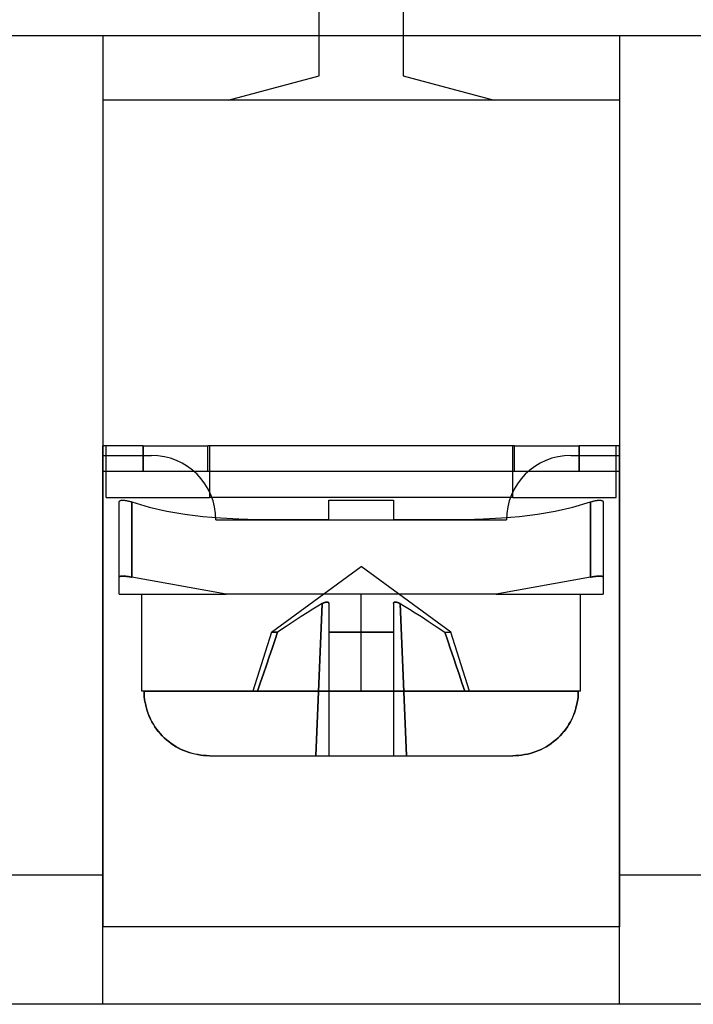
# Model space of a CAD drawing. Header units: millimetres. Extents: x 0 to 93, y -50 to 1.2.
# Tile 63 of 137: x 28.9 to 39.3, y -24.6 to -9.4. Entities that reach past the tile are written whole.
import ezdxf

# ---------------------------------------------------------------- set-up
doc = ezdxf.new("R2010")
doc.units = ezdxf.units.MM
doc.layers.add('MAIN-2', color=7, linetype='Continuous')

msp = doc.modelspace()

# ---------------------------------------------------------------- linework, layer by layer
at = {"layer": 'MAIN-2'}
for p, q in [((33.55, -10.222), (33.55, -6.45)), ((34.85, -6.45), (34.85, -10.222)), ((5, -9.6), (87.4, -9.6)), ((30.2, -9.6), (30.2, -23.4)), ((30.2, -9.6), (30.2, -9.6)), ((38.2, -9.6), (38.2, -23.4)), ((38.2, -9.6), (38.2, -9.6)), ((32.14, -10.6), (33.55, -10.222)), ((33.55, -10.222), (33.55, -10.222)), ((34.85, -10.222), (36.26, -10.6)), ((34.85, -10.222), (34.85, -10.222)), ((38.2, -10.6), (30.2, -10.6)), ((30.2, -10.6), (30.2, -10.6)), ((32.14, -10.6), (32.14, -10.6)), ((36.26, -10.6), (36.26, -10.6)), ((38.2, -10.6), (38.2, -10.6)), ((30.2, -15.95), (30.2, -15.95)), ((30.825, -15.95), (30.2, -15.95)), ((30.2, -16.35), (30.2, -15.95)), ((30.25, -15.95), (30.25, -15.95)), ((30.25, -16.75), (30.25, -15.95)), ((30.825, -15.95), (30.825, -16.35)), ((30.825, -15.95), (31.825, -15.95)), ((30.825, -16.35), (30.825, -15.95)), ((31.825, -16.35), (31.825, -15.95)), ((36.575, -15.95), (31.825, -15.95)), ((31.825, -15.95), (31.825, -15.95)), ((31.825, -15.95), (31.825, -15.95)), ((31.85, -15.95), (31.85, -15.95)), ((31.85, -15.95), (31.85, -15.95)), ((31.85, -15.95), (31.85, -16.75)), ((36.55, -15.95), (36.55, -15.95)), ((36.55, -15.95), (36.55, -15.95)), ((36.55, -16.75), (36.55, -15.95)), ((36.575, -16.35), (36.575, -15.95)), ((36.575, -15.95), (36.575, -15.95)), ((36.575, -15.95), (37.575, -15.95)), ((36.575, -15.95), (36.575, -15.95)), ((38.2, -15.95), (37.575, -15.95)), ((37.575, -15.95), (37.575, -16.35)), ((37.575, -16.35), (37.575, -15.95)), ((38.15, -15.95), (38.15, -15.95)), ((38.15, -16.75), (38.15, -15.95)), ((38.2, -15.95), (38.2, -15.95)), ((38.2, -16.35), (38.2, -15.95)), ((30.2, -16.1), (30.95, -16.1)), ((30.2, -16.1), (30.2, -16.1)), ((30.95, -16.1), (30.95, -16.1)), ((37.45, -16.1), (37.45, -16.1)), ((37.45, -16.1), (38.2, -16.1)), ((38.2, -16.1), (38.2, -16.1)), ((31.611, -16.35), (30.2, -16.35)), ((30.2, -16.35), (30.2, -16.35)), ((30.2, -24.6), (30.2, -16.35)), ((30.2, -16.35), (30.2, -16.35)), ((31.825, -16.35), (31.611, -16.35)), ((31.611, -16.35), (31.611, -16.35)), ((31.825, -16.35), (31.825, -16.35)), ((36.575, -16.35), (31.825, -16.35)), ((31.825, -16.35), (31.825, -16.35)), ((36.789, -16.35), (36.575, -16.35)), ((36.575, -16.35), (36.575, -16.35)), ((36.575, -16.35), (36.575, -16.35)), ((38.2, -16.35), (36.789, -16.35)), ((36.789, -16.35), (36.789, -16.35)), ((38.2, -16.35), (38.2, -16.35)), ((38.2, -24.6), (38.2, -16.35)), ((38.2, -16.35), (38.2, -16.35)), ((30.25, -16.75), (30.25, -16.75)), ((30.25, -16.75), (31.85, -16.75)), ((31.85, -16.75), (31.85, -16.75)), ((36.55, -16.75), (31.85, -16.75)), ((31.85, -16.75), (31.85, -16.75)), ((36.55, -16.75), (36.55, -16.75)), ((36.55, -16.75), (36.55, -16.75)), ((36.55, -16.75), (38.15, -16.75)), ((38.15, -16.75), (38.15, -16.75)), ((30.45, -16.819), (30.451, -16.816)), ((30.45, -16.822), (30.45, -16.819)), ((30.45, -16.822), (30.45, -16.822)), ((30.45, -17.986), (30.45, -16.822)), ((30.451, -16.816), (30.452, -16.814)), ((30.452, -16.814), (30.454, -16.811)), ((30.454, -16.811), (30.455, -16.809)), ((30.455, -16.809), (30.458, -16.807)), ((30.458, -16.807), (30.46, -16.805)), ((30.46, -16.805), (30.463, -16.803)), ((30.463, -16.803), (30.466, -16.801)), ((30.466, -16.801), (30.47, -16.8)), ((30.47, -16.8), (30.474, -16.799)), ((30.474, -16.799), (30.478, -16.797)), ((30.478, -16.797), (30.483, -16.796)), ((30.483, -16.796), (30.488, -16.796)), ((30.488, -16.796), (30.494, -16.795)), ((30.494, -16.795), (30.5, -16.795)), ((30.5, -16.795), (30.506, -16.794)), ((30.506, -16.794), (30.513, -16.794)), ((30.513, -16.794), (30.52, -16.795)), ((30.52, -16.795), (30.527, -16.795)), ((30.527, -16.795), (30.535, -16.796)), ((30.535, -16.796), (30.542, -16.797)), ((30.542, -16.797), (30.55, -16.798)), ((30.55, -16.798), (30.557, -16.799)), ((30.557, -16.799), (30.565, -16.8)), ((30.565, -16.8), (30.573, -16.802)), ((30.573, -16.802), (30.58, -16.803)), ((30.58, -16.803), (30.588, -16.805)), ((30.588, -16.805), (30.597, -16.807)), ((30.597, -16.807), (30.605, -16.809)), ((30.605, -16.809), (30.614, -16.811)), ((30.614, -16.811), (30.623, -16.814)), ((30.623, -16.814), (30.632, -16.816)), ((30.632, -16.816), (30.641, -16.819)), ((30.641, -16.819), (30.65, -16.822)), ((30.65, -16.822), (30.65, -16.822)), ((30.65, -16.822), (30.65, -17.986)), ((30.65, -17.986), (30.65, -16.822)), ((30.65, -16.822), (30.918, -16.9)), ((30.918, -16.9), (31.191, -16.962)), ((33.7, -16.794), (34.7, -16.794)), ((33.7, -17.092), (33.7, -16.794)), ((33.7, -16.794), (33.7, -16.794)), ((34.7, -16.794), (34.7, -17.092)), ((34.7, -16.794), (34.7, -16.794)), ((37.204, -16.964), (37.478, -16.902)), ((37.478, -16.902), (37.75, -16.822)), ((37.75, -16.822), (37.761, -16.819)), ((37.75, -16.822), (37.75, -17.986)), ((37.75, -17.986), (37.75, -16.822)), ((37.75, -16.822), (37.75, -16.822)), ((37.761, -16.819), (37.771, -16.816)), ((37.771, -16.816), (37.781, -16.813)), ((37.781, -16.813), (37.791, -16.81)), ((37.791, -16.81), (37.801, -16.807)), ((37.801, -16.807), (37.81, -16.805)), ((37.81, -16.805), (37.819, -16.803)), ((37.819, -16.803), (37.828, -16.801)), ((37.828, -16.801), (37.837, -16.8)), ((37.837, -16.8), (37.846, -16.798)), ((37.846, -16.798), (37.854, -16.797)), ((37.854, -16.797), (37.863, -16.796)), ((37.863, -16.796), (37.871, -16.795)), ((37.871, -16.795), (37.88, -16.795)), ((37.88, -16.795), (37.887, -16.794)), ((37.887, -16.794), (37.895, -16.794)), ((37.895, -16.794), (37.902, -16.795)), ((37.902, -16.795), (37.908, -16.795)), ((37.908, -16.795), (37.914, -16.796)), ((37.914, -16.796), (37.92, -16.797)), ((37.92, -16.797), (37.925, -16.798)), ((37.925, -16.798), (37.93, -16.8)), ((37.93, -16.8), (37.934, -16.802)), ((37.934, -16.802), (37.938, -16.803)), ((37.938, -16.803), (37.941, -16.806)), ((37.941, -16.806), (37.943, -16.808)), ((37.943, -16.808), (37.946, -16.81)), ((37.946, -16.81), (37.948, -16.813)), ((37.948, -16.813), (37.949, -16.816)), ((37.949, -16.816), (37.95, -16.819)), ((37.95, -16.819), (37.95, -16.822)), ((37.95, -16.822), (37.95, -16.822)), ((37.95, -16.822), (37.95, -17.986)), ((31.191, -16.962), (31.468, -17.01)), ((31.468, -17.01), (31.746, -17.045)), ((31.746, -17.045), (32.025, -17.069)), ((32.025, -17.069), (32.304, -17.084)), ((36.097, -17.084), (36.375, -17.069)), ((36.375, -17.069), (36.652, -17.045)), ((36.652, -17.045), (36.929, -17.011)), ((36.929, -17.011), (37.204, -16.964)), ((31.95, -17.1), (31.95, -17.1)), ((31.95, -17.1), (36.45, -17.1)), ((32.304, -17.084), (32.583, -17.092)), ((32.583, -17.092), (32.862, -17.095)), ((32.862, -17.095), (33.141, -17.095)), ((33.141, -17.095), (33.421, -17.093)), ((33.421, -17.093), (33.7, -17.092)), ((33.7, -17.092), (33.7, -17.092)), ((34.7, -17.092), (34.98, -17.093)), ((34.7, -17.092), (34.7, -17.092)), ((34.98, -17.093), (35.259, -17.095)), ((35.259, -17.095), (35.539, -17.095)), ((35.539, -17.095), (35.818, -17.092)), ((35.818, -17.092), (36.097, -17.084)), ((36.45, -17.1), (36.45, -17.1)), ((32.811, -18.84), (34.2, -17.822)), ((35.589, -18.84), (34.2, -17.822)), ((30.45, -17.984), (30.452, -17.982)), ((30.452, -17.982), (30.45, -17.984)), ((30.45, -17.986), (30.45, -17.984)), ((30.45, -17.984), (30.45, -17.986)), ((30.45, -18.25), (30.45, -17.986)), ((30.452, -17.982), (30.454, -17.98)), ((30.454, -17.98), (30.452, -17.982)), ((30.454, -17.98), (30.457, -17.978)), ((30.457, -17.978), (30.454, -17.98)), ((30.457, -17.978), (30.46, -17.977)), ((30.46, -17.977), (30.457, -17.978)), ((30.46, -17.977), (30.464, -17.975)), ((30.464, -17.975), (30.46, -17.977)), ((30.464, -17.975), (30.469, -17.974)), ((30.469, -17.974), (30.464, -17.975)), ((30.469, -17.974), (30.474, -17.973)), ((30.474, -17.973), (30.469, -17.974)), ((30.474, -17.973), (30.479, -17.973)), ((30.479, -17.973), (30.474, -17.973)), ((30.479, -17.973), (30.485, -17.972)), ((30.485, -17.972), (30.479, -17.973)), ((30.485, -17.972), (30.491, -17.972)), ((30.491, -17.972), (30.485, -17.972)), ((30.491, -17.972), (30.498, -17.971)), ((30.498, -17.971), (30.491, -17.972)), ((30.498, -17.971), (30.505, -17.971)), ((30.505, -17.971), (30.498, -17.971)), ((30.505, -17.971), (30.512, -17.971)), ((30.512, -17.971), (30.505, -17.971)), ((30.512, -17.971), (30.52, -17.971)), ((30.52, -17.971), (30.512, -17.971)), ((30.52, -17.971), (30.528, -17.972)), ((30.528, -17.972), (30.52, -17.971)), ((30.528, -17.972), (30.537, -17.972)), ((30.537, -17.972), (30.528, -17.972)), ((30.537, -17.972), (30.546, -17.973)), ((30.546, -17.973), (30.537, -17.972)), ((30.546, -17.973), (30.555, -17.973)), ((30.555, -17.973), (30.546, -17.973)), ((30.555, -17.973), (30.565, -17.974)), ((30.565, -17.974), (30.555, -17.973)), ((30.565, -17.974), (30.575, -17.975)), ((30.575, -17.975), (30.565, -17.974)), ((30.575, -17.975), (30.586, -17.977)), ((30.586, -17.977), (30.575, -17.975)), ((30.586, -17.977), (30.598, -17.978)), ((30.598, -17.978), (30.586, -17.977)), ((30.598, -17.978), (30.609, -17.98)), ((30.609, -17.98), (30.598, -17.978)), ((30.609, -17.98), (30.622, -17.982)), ((30.622, -17.982), (30.609, -17.98)), ((30.622, -17.982), (30.636, -17.984)), ((30.636, -17.984), (30.622, -17.982)), ((30.636, -17.984), (30.65, -17.986)), ((30.65, -17.986), (30.636, -17.984)), ((32.107, -18.25), (30.65, -17.986)), ((32.107, -18.25), (30.65, -17.986)), ((37.75, -17.986), (36.293, -18.25)), ((37.75, -17.986), (36.293, -18.25)), ((37.764, -17.984), (37.75, -17.986)), ((37.75, -17.986), (37.764, -17.984)), ((37.778, -17.982), (37.764, -17.984)), ((37.764, -17.984), (37.778, -17.982)), ((37.791, -17.98), (37.778, -17.982)), ((37.778, -17.982), (37.791, -17.98)), ((37.802, -17.978), (37.791, -17.98)), ((37.791, -17.98), (37.802, -17.978)), ((37.814, -17.977), (37.802, -17.978)), ((37.802, -17.978), (37.814, -17.977)), ((37.825, -17.975), (37.814, -17.977)), ((37.814, -17.977), (37.825, -17.975)), ((37.835, -17.974), (37.825, -17.975)), ((37.825, -17.975), (37.835, -17.974)), ((37.845, -17.973), (37.835, -17.974)), ((37.835, -17.974), (37.845, -17.973)), ((37.854, -17.973), (37.845, -17.973)), ((37.845, -17.973), (37.854, -17.973)), ((37.863, -17.972), (37.854, -17.973)), ((37.854, -17.973), (37.863, -17.972)), ((37.872, -17.972), (37.863, -17.972)), ((37.863, -17.972), (37.872, -17.972)), ((37.88, -17.971), (37.872, -17.972)), ((37.872, -17.972), (37.88, -17.971)), ((37.888, -17.971), (37.88, -17.971)), ((37.88, -17.971), (37.888, -17.971)), ((37.895, -17.971), (37.888, -17.971)), ((37.888, -17.971), (37.895, -17.971)), ((37.902, -17.971), (37.895, -17.971)), ((37.895, -17.971), (37.902, -17.971)), ((37.909, -17.972), (37.902, -17.971)), ((37.902, -17.971), (37.909, -17.972)), ((37.915, -17.972), (37.909, -17.972)), ((37.909, -17.972), (37.915, -17.972)), ((37.921, -17.973), (37.915, -17.972)), ((37.915, -17.972), (37.921, -17.973)), ((37.926, -17.973), (37.921, -17.973)), ((37.921, -17.973), (37.926, -17.973)), ((37.931, -17.974), (37.926, -17.973)), ((37.926, -17.973), (37.931, -17.974)), ((37.936, -17.975), (37.931, -17.974)), ((37.931, -17.974), (37.936, -17.975)), ((37.94, -17.977), (37.936, -17.975)), ((37.936, -17.975), (37.94, -17.977)), ((37.943, -17.978), (37.94, -17.977)), ((37.94, -17.977), (37.943, -17.978)), ((37.946, -17.98), (37.943, -17.978)), ((37.943, -17.978), (37.946, -17.98)), ((37.948, -17.982), (37.946, -17.98)), ((37.946, -17.98), (37.948, -17.982)), ((37.95, -17.984), (37.948, -17.982)), ((37.948, -17.982), (37.95, -17.984)), ((37.95, -17.986), (37.95, -17.984)), ((37.95, -17.984), (37.95, -17.986)), ((37.95, -17.986), (37.95, -18.25)), ((30.45, -18.25), (30.45, -18.25)), ((30.45, -18.25), (32.107, -18.25)), ((30.8, -19.75), (30.8, -18.25)), ((36.293, -18.25), (32.107, -18.25)), ((34.2, -19.75), (34.2, -18.25)), ((34.2, -19.75), (34.2, -18.25)), ((36.293, -18.25), (37.95, -18.25)), ((37.6, -19.75), (37.6, -18.25)), ((37.95, -18.25), (37.95, -18.25)), ((33.527, -18.437), (33.45, -18.483)), ((33.527, -18.437), (33.45, -18.483)), ((33.598, -18.396), (33.5, -20.75)), ((33.5, -20.75), (33.598, -18.396)), ((33.598, -18.396), (33.527, -18.437)), ((33.598, -18.396), (33.527, -18.437)), ((33.598, -18.396), (33.603, -18.393)), ((33.603, -18.393), (33.598, -18.396)), ((33.603, -18.393), (33.608, -18.391)), ((33.608, -18.391), (33.603, -18.393)), ((33.608, -18.391), (33.613, -18.388)), ((33.613, -18.388), (33.608, -18.391)), ((33.613, -18.388), (33.618, -18.386)), ((33.618, -18.386), (33.613, -18.388)), ((33.618, -18.386), (33.622, -18.384)), ((33.622, -18.384), (33.618, -18.386)), ((33.622, -18.384), (33.627, -18.382)), ((33.627, -18.382), (33.622, -18.384)), ((33.627, -18.382), (33.632, -18.38)), ((33.632, -18.38), (33.627, -18.382)), ((33.632, -18.38), (33.636, -18.378)), ((33.636, -18.378), (33.632, -18.38)), ((33.636, -18.378), (33.64, -18.377)), ((33.64, -18.377), (33.636, -18.378)), ((33.64, -18.377), (33.644, -18.376)), ((33.644, -18.376), (33.64, -18.377)), ((33.644, -18.376), (33.648, -18.375)), ((33.648, -18.375), (33.644, -18.376)), ((33.648, -18.375), (33.652, -18.374)), ((33.652, -18.374), (33.648, -18.375)), ((33.652, -18.374), (33.656, -18.373)), ((33.656, -18.373), (33.652, -18.374)), ((33.656, -18.373), (33.659, -18.372)), ((33.659, -18.372), (33.656, -18.373)), ((33.659, -18.372), (33.663, -18.372)), ((33.662, -18.372), (33.659, -18.372)), ((33.666, -18.372), (33.662, -18.372)), ((33.663, -18.372), (33.666, -18.372)), ((33.666, -18.372), (33.669, -18.371)), ((33.669, -18.371), (33.666, -18.372)), ((33.669, -18.371), (33.672, -18.371)), ((33.672, -18.371), (33.669, -18.371)), ((33.672, -18.371), (33.675, -18.372)), ((33.675, -18.372), (33.672, -18.371)), ((33.675, -18.372), (33.677, -18.372)), ((33.677, -18.372), (33.675, -18.372)), ((33.677, -18.372), (33.68, -18.372)), ((33.68, -18.372), (33.677, -18.372)), ((33.68, -18.372), (33.682, -18.373)), ((33.682, -18.373), (33.68, -18.372)), ((33.682, -18.373), (33.685, -18.374)), ((33.685, -18.374), (33.682, -18.373)), ((33.685, -18.374), (33.687, -18.375)), ((33.687, -18.375), (33.685, -18.374)), ((33.687, -18.375), (33.689, -18.376)), ((33.689, -18.376), (33.687, -18.375)), ((33.689, -18.376), (33.691, -18.377)), ((33.691, -18.377), (33.689, -18.376)), ((33.691, -18.377), (33.693, -18.378)), ((33.693, -18.378), (33.691, -18.377)), ((33.693, -18.378), (33.694, -18.38)), ((33.694, -18.38), (33.693, -18.378)), ((33.694, -18.38), (33.696, -18.382)), ((33.696, -18.382), (33.694, -18.38)), ((33.696, -18.382), (33.697, -18.384)), ((33.697, -18.384), (33.696, -18.382)), ((33.697, -18.384), (33.698, -18.386)), ((33.698, -18.386), (33.697, -18.384)), ((33.698, -18.386), (33.699, -18.388)), ((33.699, -18.388), (33.698, -18.386)), ((33.699, -18.388), (33.699, -18.391)), ((33.699, -18.391), (33.699, -18.388)), ((33.699, -18.391), (33.7, -18.393)), ((33.7, -18.393), (33.699, -18.391)), ((33.7, -18.393), (33.7, -18.396)), ((33.7, -18.396), (33.7, -18.393)), ((33.7, -18.396), (33.7, -18.437)), ((33.7, -18.437), (33.7, -18.483)), ((34.7, -18.393), (34.701, -18.391)), ((34.701, -18.391), (34.7, -18.393)), ((34.7, -18.396), (34.7, -18.393)), ((34.7, -18.393), (34.7, -18.396)), ((34.7, -18.396), (34.7, -18.437)), ((34.7, -18.437), (34.7, -18.483)), ((34.701, -18.388), (34.702, -18.386)), ((34.702, -18.386), (34.701, -18.388)), ((34.701, -18.391), (34.701, -18.388)), ((34.701, -18.388), (34.701, -18.391)), ((34.702, -18.386), (34.703, -18.384)), ((34.703, -18.384), (34.702, -18.386)), ((34.703, -18.384), (34.704, -18.382)), ((34.704, -18.382), (34.703, -18.384)), ((34.704, -18.382), (34.706, -18.38)), ((34.706, -18.38), (34.704, -18.382)), ((34.706, -18.38), (34.707, -18.378)), ((34.707, -18.378), (34.706, -18.38)), ((34.707, -18.378), (34.709, -18.377)), ((34.709, -18.377), (34.707, -18.378)), ((34.709, -18.377), (34.711, -18.376)), ((34.711, -18.376), (34.709, -18.377)), ((34.711, -18.376), (34.713, -18.375)), ((34.713, -18.375), (34.711, -18.376)), ((34.713, -18.375), (34.715, -18.374)), ((34.715, -18.374), (34.713, -18.375)), ((34.715, -18.374), (34.718, -18.373)), ((34.718, -18.373), (34.715, -18.374)), ((34.718, -18.373), (34.72, -18.372)), ((34.72, -18.372), (34.718, -18.373)), ((34.72, -18.372), (34.723, -18.372)), ((34.723, -18.372), (34.72, -18.372)), ((34.723, -18.372), (34.725, -18.372)), ((34.725, -18.372), (34.723, -18.372)), ((34.725, -18.372), (34.728, -18.371)), ((34.728, -18.371), (34.725, -18.372)), ((34.728, -18.371), (34.731, -18.371)), ((34.731, -18.371), (34.728, -18.371)), ((34.731, -18.371), (34.734, -18.372)), ((34.734, -18.372), (34.731, -18.371)), ((34.734, -18.372), (34.738, -18.372)), ((34.737, -18.372), (34.734, -18.372)), ((34.741, -18.372), (34.737, -18.372)), ((34.738, -18.372), (34.741, -18.372)), ((34.741, -18.372), (34.744, -18.373)), ((34.744, -18.373), (34.741, -18.372)), ((34.744, -18.373), (34.748, -18.374)), ((34.748, -18.374), (34.744, -18.373)), ((34.748, -18.374), (34.752, -18.375)), ((34.752, -18.375), (34.748, -18.374)), ((34.752, -18.375), (34.756, -18.376)), ((34.756, -18.376), (34.752, -18.375)), ((34.756, -18.376), (34.76, -18.377)), ((34.76, -18.377), (34.756, -18.376)), ((34.76, -18.377), (34.764, -18.378)), ((34.764, -18.378), (34.76, -18.377)), ((34.764, -18.378), (34.768, -18.38)), ((34.768, -18.38), (34.764, -18.378)), ((34.768, -18.38), (34.773, -18.382)), ((34.773, -18.382), (34.768, -18.38)), ((34.773, -18.382), (34.778, -18.384)), ((34.778, -18.384), (34.773, -18.382)), ((34.778, -18.384), (34.782, -18.386)), ((34.782, -18.386), (34.778, -18.384)), ((34.782, -18.386), (34.787, -18.388)), ((34.787, -18.388), (34.782, -18.386)), ((34.787, -18.388), (34.792, -18.391)), ((34.792, -18.391), (34.787, -18.388)), ((34.792, -18.391), (34.797, -18.393)), ((34.797, -18.393), (34.792, -18.391)), ((34.797, -18.393), (34.802, -18.396)), ((34.802, -18.396), (34.797, -18.393)), ((34.802, -18.396), (34.873, -18.437)), ((34.9, -20.75), (34.802, -18.396)), ((34.802, -18.396), (34.873, -18.437)), ((34.802, -18.396), (34.9, -20.75)), ((34.873, -18.437), (34.95, -18.483)), ((34.873, -18.437), (34.95, -18.483)), ((33.268, -18.597), (33.16, -18.668)), ((33.268, -18.597), (33.16, -18.668)), ((33.365, -18.536), (33.268, -18.597)), ((33.365, -18.536), (33.268, -18.597)), ((33.45, -18.483), (33.365, -18.536)), ((33.45, -18.483), (33.365, -18.536)), ((33.7, -18.483), (33.7, -18.536)), ((33.7, -18.536), (33.7, -18.597)), ((33.7, -18.597), (33.7, -18.668)), ((34.7, -18.483), (34.7, -18.536)), ((34.7, -18.536), (34.7, -18.597)), ((34.7, -18.597), (34.7, -18.668)), ((34.95, -18.483), (35.035, -18.536)), ((34.95, -18.483), (35.035, -18.536)), ((35.035, -18.536), (35.132, -18.597)), ((35.035, -18.536), (35.132, -18.597)), ((35.132, -18.597), (35.24, -18.668)), ((35.132, -18.597), (35.24, -18.668)), ((33.039, -18.749), (32.904, -18.84)), ((33.039, -18.749), (32.904, -18.84)), ((33.16, -18.668), (33.039, -18.749)), ((33.16, -18.668), (33.039, -18.749)), ((33.7, -18.668), (33.7, -18.749)), ((33.7, -18.749), (33.7, -18.84)), ((34.7, -18.668), (34.7, -18.749)), ((34.7, -18.749), (34.7, -18.84)), ((35.24, -18.668), (35.361, -18.749)), ((35.24, -18.668), (35.361, -18.749)), ((35.361, -18.749), (35.496, -18.84)), ((35.361, -18.749), (35.496, -18.84)), ((32.811, -18.84), (32.52, -19.75)), ((32.811, -18.84), (32.904, -18.84)), ((32.904, -18.84), (32.811, -18.84)), ((32.904, -18.84), (32.862, -18.965)), ((32.862, -18.965), (32.904, -18.84)), ((33.7, -18.84), (34.7, -18.84)), ((34.7, -18.84), (33.7, -18.84)), ((33.7, -18.84), (33.7, -19.091)), ((34.7, -18.84), (34.7, -19.113)), ((35.496, -18.84), (35.54, -18.97)), ((35.496, -18.84), (35.589, -18.84)), ((35.496, -18.84), (35.589, -18.84)), ((35.54, -18.97), (35.496, -18.84)), ((35.88, -19.75), (35.589, -18.84)), ((32.862, -18.965), (32.819, -19.091)), ((32.819, -19.091), (32.862, -18.965)), ((35.54, -18.97), (35.584, -19.1)), ((35.584, -19.1), (35.54, -18.97)), ((32.819, -19.091), (32.775, -19.219)), ((32.775, -19.219), (32.819, -19.091)), ((33.7, -19.091), (33.7, -19.35)), ((34.7, -19.113), (34.7, -19.385)), ((35.584, -19.1), (35.628, -19.23)), ((35.628, -19.23), (35.584, -19.1)), ((32.731, -19.349), (32.687, -19.481)), ((32.687, -19.481), (32.731, -19.349)), ((32.775, -19.219), (32.731, -19.349)), ((32.731, -19.349), (32.775, -19.219)), ((33.7, -19.35), (33.7, -19.615)), ((35.628, -19.23), (35.672, -19.36)), ((35.672, -19.36), (35.628, -19.23)), ((35.672, -19.36), (35.716, -19.49)), ((35.716, -19.49), (35.672, -19.36)), ((32.687, -19.481), (32.642, -19.614)), ((32.642, -19.614), (32.687, -19.481)), ((34.7, -19.385), (34.7, -19.658)), ((35.716, -19.49), (35.76, -19.62)), ((35.76, -19.62), (35.716, -19.49)), ((32.642, -19.614), (32.596, -19.75)), ((32.596, -19.75), (32.642, -19.614)), ((33.7, -19.615), (33.7, -19.888)), ((34.7, -19.658), (34.7, -19.931)), ((35.76, -19.62), (35.804, -19.75)), ((35.804, -19.75), (35.76, -19.62)), ((30.837, -19.75), (30.8, -19.75)), ((30.837, -19.75), (34.2, -19.75)), ((30.838, -19.794), (30.837, -19.75)), ((34.2, -19.75), (30.837, -19.75)), ((30.837, -19.75), (30.838, -19.795)), ((32.596, -19.75), (30.837, -19.75)), ((30.841, -19.838), (30.838, -19.794)), ((30.838, -19.795), (30.841, -19.839)), ((34.2, -19.75), (37.563, -19.75)), ((37.563, -19.75), (34.2, -19.75)), ((37.563, -19.75), (35.804, -19.75)), ((37.559, -19.838), (37.562, -19.794)), ((37.562, -19.795), (37.559, -19.839)), ((37.562, -19.794), (37.563, -19.75)), ((37.563, -19.75), (37.562, -19.795)), ((37.6, -19.75), (37.563, -19.75)), ((30.846, -19.882), (30.841, -19.838)), ((30.841, -19.839), (30.846, -19.883)), ((30.853, -19.926), (30.846, -19.882)), ((30.846, -19.883), (30.853, -19.927)), ((30.862, -19.97), (30.853, -19.926)), ((30.853, -19.927), (30.862, -19.971)), ((30.873, -20.013), (30.862, -19.97)), ((30.862, -19.971), (30.873, -20.015)), ((33.7, -19.888), (33.7, -20.168)), ((34.7, -19.931), (34.7, -20.204)), ((37.527, -20.013), (37.538, -19.97)), ((37.538, -19.971), (37.527, -20.015)), ((37.538, -19.97), (37.547, -19.926)), ((37.547, -19.927), (37.538, -19.971)), ((37.547, -19.926), (37.554, -19.882)), ((37.554, -19.883), (37.547, -19.927)), ((37.554, -19.882), (37.559, -19.838)), ((37.559, -19.839), (37.554, -19.883)), ((30.886, -20.056), (30.873, -20.013)), ((30.873, -20.015), (30.886, -20.058)), ((30.901, -20.099), (30.886, -20.056)), ((30.886, -20.058), (30.901, -20.101)), ((30.918, -20.142), (30.901, -20.099)), ((30.901, -20.101), (30.919, -20.143)), ((37.499, -20.101), (37.481, -20.144)), ((37.482, -20.142), (37.499, -20.099)), ((37.499, -20.099), (37.514, -20.056)), ((37.514, -20.058), (37.499, -20.101)), ((37.514, -20.056), (37.527, -20.013)), ((37.527, -20.015), (37.514, -20.058)), ((30.937, -20.184), (30.918, -20.142)), ((30.919, -20.143), (30.938, -20.185)), ((30.958, -20.225), (30.937, -20.184)), ((30.938, -20.185), (30.959, -20.226)), ((30.981, -20.264), (30.958, -20.225)), ((30.959, -20.226), (30.981, -20.265)), ((31.005, -20.302), (30.981, -20.264)), ((30.981, -20.265), (31.006, -20.303)), ((33.7, -20.168), (33.7, -20.455)), ((34.7, -20.204), (34.7, -20.477)), ((37.418, -20.265), (37.394, -20.303)), ((37.395, -20.302), (37.419, -20.264)), ((37.441, -20.226), (37.418, -20.265)), ((37.419, -20.264), (37.442, -20.225)), ((37.462, -20.186), (37.441, -20.226)), ((37.442, -20.225), (37.463, -20.184)), ((37.481, -20.144), (37.462, -20.186)), ((37.463, -20.184), (37.482, -20.142)), ((31.031, -20.338), (31.005, -20.302)), ((31.006, -20.303), (31.031, -20.339)), ((31.058, -20.374), (31.031, -20.338)), ((31.031, -20.339), (31.059, -20.375)), ((31.087, -20.408), (31.058, -20.374)), ((31.059, -20.375), (31.087, -20.409)), ((31.117, -20.441), (31.087, -20.408)), ((31.087, -20.409), (31.118, -20.442)), ((37.313, -20.409), (37.282, -20.442)), ((37.283, -20.441), (37.314, -20.407)), ((37.342, -20.374), (37.313, -20.409)), ((37.314, -20.407), (37.342, -20.373)), ((37.342, -20.373), (37.37, -20.338)), ((37.369, -20.339), (37.342, -20.374)), ((37.394, -20.303), (37.369, -20.339)), ((37.37, -20.338), (37.395, -20.302)), ((31.15, -20.473), (31.117, -20.441)), ((31.118, -20.442), (31.15, -20.474)), ((31.184, -20.504), (31.15, -20.473)), ((31.15, -20.474), (31.184, -20.504)), ((31.22, -20.533), (31.184, -20.504)), ((31.184, -20.504), (31.22, -20.533)), ((31.257, -20.561), (31.22, -20.533)), ((31.22, -20.533), (31.257, -20.561)), ((31.296, -20.587), (31.257, -20.561)), ((31.257, -20.561), (31.295, -20.587)), ((33.7, -20.455), (33.7, -20.75)), ((34.7, -20.477), (34.7, -20.75)), ((37.105, -20.587), (37.143, -20.561)), ((37.143, -20.561), (37.105, -20.587)), ((37.143, -20.561), (37.181, -20.533)), ((37.18, -20.533), (37.143, -20.561)), ((37.216, -20.504), (37.18, -20.533)), ((37.181, -20.533), (37.216, -20.503)), ((37.216, -20.503), (37.251, -20.473)), ((37.25, -20.473), (37.216, -20.504)), ((37.282, -20.442), (37.25, -20.473)), ((37.251, -20.473), (37.283, -20.441)), ((31.295, -20.587), (31.334, -20.611)), ((31.335, -20.611), (31.296, -20.587)), ((31.334, -20.611), (31.373, -20.632)), ((31.374, -20.633), (31.335, -20.611)), ((31.373, -20.632), (31.413, -20.652)), ((31.414, -20.653), (31.374, -20.633)), ((31.413, -20.652), (31.453, -20.67)), ((31.454, -20.671), (31.414, -20.653)), ((31.453, -20.67), (31.494, -20.686)), ((31.495, -20.687), (31.454, -20.671)), ((31.494, -20.686), (31.536, -20.701)), ((31.537, -20.701), (31.495, -20.687)), ((31.536, -20.701), (31.58, -20.713)), ((31.581, -20.714), (31.537, -20.701)), ((31.58, -20.713), (31.624, -20.724)), ((31.625, -20.725), (31.581, -20.714)), ((31.624, -20.724), (31.668, -20.734)), ((31.669, -20.734), (31.625, -20.725)), ((31.668, -20.734), (31.714, -20.741)), ((31.714, -20.741), (31.669, -20.734)), ((36.686, -20.741), (36.731, -20.734)), ((36.731, -20.734), (36.686, -20.741)), ((36.731, -20.734), (36.775, -20.725)), ((36.776, -20.725), (36.731, -20.734)), ((36.775, -20.725), (36.819, -20.714)), ((36.82, -20.714), (36.776, -20.725)), ((36.819, -20.714), (36.863, -20.701)), ((36.863, -20.701), (36.82, -20.714)), ((36.863, -20.701), (36.905, -20.686)), ((36.906, -20.686), (36.863, -20.701)), ((36.905, -20.686), (36.946, -20.67)), ((36.947, -20.67), (36.906, -20.686)), ((36.946, -20.67), (36.986, -20.653)), ((36.987, -20.652), (36.947, -20.67)), ((36.986, -20.653), (37.026, -20.633)), ((37.027, -20.633), (36.987, -20.652)), ((37.026, -20.633), (37.066, -20.611)), ((37.066, -20.611), (37.027, -20.633)), ((37.066, -20.611), (37.105, -20.587)), ((37.105, -20.587), (37.066, -20.611)), ((31.76, -20.746), (31.714, -20.741)), ((31.714, -20.741), (31.759, -20.746)), ((31.759, -20.746), (31.806, -20.749)), ((31.806, -20.749), (31.76, -20.746)), ((31.853, -20.75), (31.806, -20.749)), ((31.806, -20.749), (31.853, -20.75)), ((31.853, -20.75), (34.2, -20.75)), ((33.7, -20.75), (33.7, -20.75)), ((33.7, -20.75), (33.7, -20.75)), ((34.2, -20.75), (36.547, -20.75)), ((34.7, -20.75), (34.7, -20.75)), ((34.7, -20.75), (34.7, -20.75)), ((36.547, -20.75), (36.594, -20.749)), ((36.594, -20.749), (36.547, -20.75)), ((36.594, -20.749), (36.64, -20.746)), ((36.64, -20.746), (36.594, -20.749)), ((36.64, -20.746), (36.686, -20.741)), ((36.686, -20.741), (36.64, -20.746)), ((30.2, -22.6), (28.7, -22.6)), ((39.7, -22.6), (38.2, -22.6)), ((38.2, -23.4), (30.2, -23.4)), ((30.2, -23.4), (30.2, -23.4)), ((38.2, -23.4), (38.2, -23.4)), ((87.1, -24.6), (19.3, -24.6)), ((30.2, -24.6), (30.2, -24.6)), ((38.2, -24.6), (38.2, -24.6))]:
    msp.add_line(p, q, dxfattribs=at)
for centre, start, end in [((30.95, -17.1), 0, 90), ((37.45, -17.1), 90, 180)]:
    msp.add_arc(centre, 1, start, end, dxfattribs=at)

doc.saveas('drawing.dxf')
